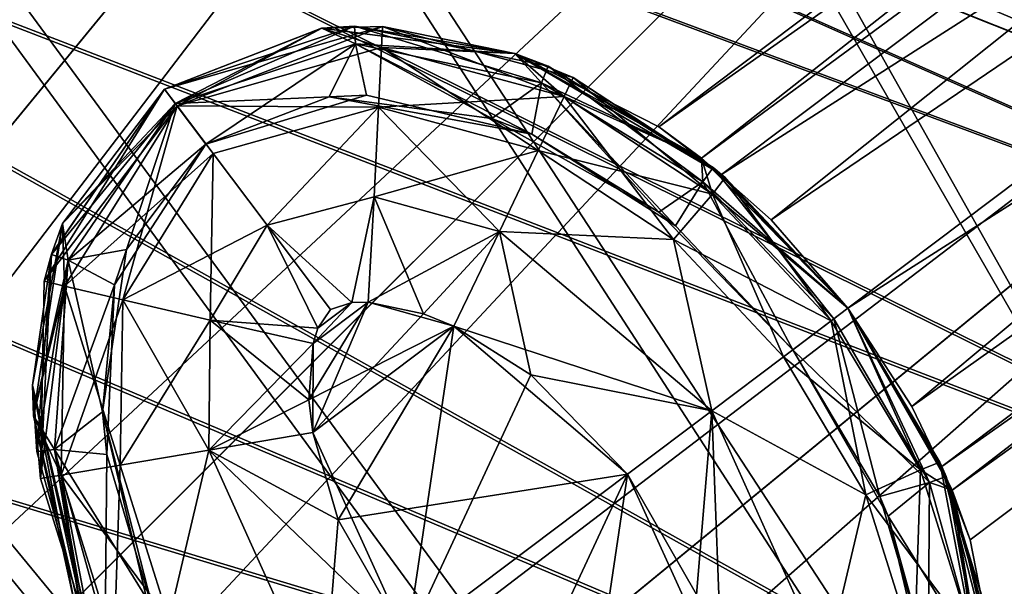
# Model space of a CAD drawing. Header units: metres. Extents: x -904 to 0, y -908 to 0.
# Tile 121 of 160: x -172 to -144, y -170 to -154. Entities that reach past the tile are written whole.
import ezdxf

# ---------------------------------------------------------------- set-up
doc = ezdxf.new("R2010")
doc.units = ezdxf.units.M

msp = doc.modelspace()

# ---------------------------------------------------------------- linework, layer by layer
at = {"layer": 'top0123411'}
for points in [[(-98.515457, -115.3535, 1958.627197), (-153.790512, -157.00679, 1958.627197), (-152.551987, -157.912582, 1963.085205)], [(-153.790512, -157.00679, 1958.627197), (-98.515457, -115.3535, 1958.627197), (-97.193443, -117.107849, 1953.323853)], [(-98.515457, -115.3535, 1358.627197), (-153.790512, -157.00679, 1358.627197), (-152.551987, -157.912582, 1363.085205)], [(-153.790512, -157.00679, 1358.627197), (-98.515457, -115.3535, 1358.627197), (-97.193443, -117.107849, 1353.323853)], [(-97.193443, -117.107849, 1963.930542), (-98.515457, -115.3535, 1958.627197), (-152.551987, -157.912582, 1963.085205)], [(-97.193443, -117.107849, 1363.930542), (-98.515457, -115.3535, 1358.627197), (-152.551987, -157.912582, 1363.085205)], [(-151.971924, -158.385361, 1953.325195), (-153.790512, -157.00679, 1958.627197), (-97.193443, -117.107849, 1953.323853)], [(-151.971924, -158.385361, 1353.325195), (-153.790512, -157.00679, 1358.627197), (-97.193443, -117.107849, 1353.323853)], [(-97.193443, -117.107849, 1963.930542), (-152.551987, -157.912582, 1963.085205), (-150.538818, -159.70166, 1965.316895)], [(-97.193443, -117.107849, 1363.930542), (-152.551987, -157.912582, 1363.085205), (-150.538818, -159.70166, 1365.316895)], [(-151.971924, -158.385361, 1953.325195), (-97.193443, -117.107849, 1953.323853), (-94.001808, -121.343231, 1951.127197)], [(-151.971924, -158.385361, 1353.325195), (-97.193443, -117.107849, 1353.323853), (-94.001808, -121.343231, 1351.127197)], [(-94.001808, -121.343231, 1966.127197), (-97.193443, -117.107849, 1963.930542), (-150.538818, -159.70166, 1965.316895)], [(-94.001808, -121.343231, 1366.127197), (-97.193443, -117.107849, 1363.930542), (-150.538818, -159.70166, 1365.316895)], [(-148.308762, -162.267014, 1951.127197), (-151.971924, -158.385361, 1953.325195), (-94.001808, -121.343231, 1951.127197)], [(-148.308762, -162.267014, 1351.127197), (-151.971924, -158.385361, 1353.325195), (-94.001808, -121.343231, 1351.127197)], [(-94.001808, -121.343231, 1966.127197), (-150.538818, -159.70166, 1965.316895), (-148.308762, -162.266998, 1966.127197)], [(-94.001808, -121.343231, 1366.127197), (-150.538818, -159.70166, 1365.316895), (-148.308762, -162.266998, 1366.127197)], [(-146.457458, -165.117783, 1965.316895), (-94.001808, -121.343231, 1966.127197), (-148.308762, -162.266998, 1966.127197)], [(-148.308762, -162.267014, 1951.127197), (-94.001808, -121.343231, 1951.127197), (-90.810173, -125.578621, 1953.323853)], [(-146.457458, -165.117783, 1365.316895), (-94.001808, -121.343231, 1366.127197), (-148.308762, -162.266998, 1366.127197)], [(-148.308762, -162.267014, 1351.127197), (-94.001808, -121.343231, 1351.127197), (-90.810173, -125.578621, 1353.323853)], [(-90.810173, -125.578621, 1963.930542), (-94.001808, -121.343231, 1966.127197), (-146.457458, -165.117783, 1965.316895)], [(-90.810173, -125.578621, 1363.930542), (-94.001808, -121.343231, 1366.127197), (-146.457458, -165.117783, 1365.316895)], [(-145.587128, -166.858154, 1953.325195), (-148.308762, -162.267014, 1951.127197), (-90.810173, -125.578621, 1953.323853)], [(-145.587128, -166.858154, 1353.325195), (-148.308762, -162.267014, 1351.127197), (-90.810173, -125.578621, 1353.323853)], [(-145.292526, -167.546097, 1963.085205), (-90.810173, -125.578621, 1963.930542), (-146.457458, -165.117783, 1965.316895)], [(-145.292526, -167.546097, 1363.085205), (-90.810173, -125.578621, 1363.930542), (-146.457458, -165.117783, 1365.316895)], [(-145.587128, -166.858154, 1953.325195), (-90.810173, -125.578621, 1953.323853), (-89.488159, -127.33297, 1958.627197)], [(-145.587128, -166.858154, 1353.325195), (-90.810173, -125.578621, 1353.323853), (-89.488159, -127.33297, 1358.627197)], [(-89.488159, -127.33297, 1958.627197), (-90.810173, -125.578621, 1963.930542), (-145.292526, -167.546097, 1963.085205)], [(-89.488159, -127.33297, 1358.627197), (-90.810173, -125.578621, 1363.930542), (-145.292526, -167.546097, 1363.085205)], [(-144.763199, -168.986267, 1958.627197), (-145.587128, -166.858154, 1953.325195), (-89.488159, -127.33297, 1958.627197)], [(-144.763199, -168.986267, 1358.627197), (-145.587128, -166.858154, 1353.325195), (-89.488159, -127.33297, 1358.627197)], [(-144.763199, -168.986267, 1958.627197), (-89.488159, -127.33297, 1958.627197), (-145.292526, -167.546097, 1963.085205)], [(-144.763199, -168.986267, 1358.627197), (-89.488159, -127.33297, 1358.627197), (-145.292526, -167.546097, 1363.085205)], [(-167.812302, -156.324783, 1933.798706), (-168.123291, -155.912109, 1936.627197), (-162.613464, -154.08519, 1936.627197)], [(-162.613464, -154.08519, 1936.627197), (-168.123291, -155.912109, 1936.627197), (-163.565613, -154.147369, 1958.627197)], [(-167.758484, -156.39621, 1333.57251), (-168.123291, -155.912109, 1336.627197), (-161.804535, -154.096741, 1336.627197)], [(-161.804535, -154.096741, 1336.627197), (-168.123291, -155.912109, 1336.627197), (-163.565613, -154.147369, 1358.627197)], [(-162.613464, -154.08519, 1936.627197), (-162.585739, -154.601288, 1933.798706), (-167.812302, -156.324783, 1933.798706)], [(-161.804535, -154.096741, 1336.627197), (-161.832489, -154.702103, 1333.572754), (-167.758484, -156.39621, 1333.57251)], [(-157.966568, -154.875244, 1958.627197), (-162.613464, -154.08519, 1936.627197), (-163.565613, -154.147369, 1958.627197)], [(-157.966568, -154.875244, 1358.627197), (-161.804535, -154.096741, 1336.627197), (-163.565613, -154.147369, 1358.627197)], [(-157.000412, -155.248947, 1936.627197), (-157.195541, -155.727341, 1933.798706), (-162.613464, -154.08519, 1936.627197)], [(-157.195541, -155.727341, 1933.798706), (-162.585739, -154.601288, 1933.798706), (-162.613464, -154.08519, 1936.627197)], [(-157.000412, -155.248947, 1936.627197), (-162.613464, -154.08519, 1936.627197), (-157.966568, -154.875244, 1958.627197)], [(-156.536407, -156.122467, 1333.572754), (-161.832489, -154.702103, 1333.572754), (-161.804535, -154.096741, 1336.627197)], [(-156.277069, -155.574905, 1336.627197), (-156.536407, -156.122467, 1333.572754), (-161.804535, -154.096741, 1336.627197)], [(-156.277069, -155.574905, 1336.627197), (-161.804535, -154.096741, 1336.627197), (-157.966568, -154.875244, 1358.627197)], [(-163.565613, -154.147369, 1958.627197), (-168.123291, -155.912109, 1958.627197), (-163.56546, -154.147263, 1980.627197)], [(-168.123291, -155.912109, 1958.627197), (-168.123291, -155.912109, 1980.627197), (-163.56546, -154.147263, 1980.627197)], [(-163.565613, -154.147369, 1358.627197), (-168.123291, -155.912109, 1358.627197), (-163.56546, -154.147263, 1380.627197)], [(-168.123291, -155.912109, 1358.627197), (-168.123291, -155.912109, 1380.627197), (-163.56546, -154.147263, 1380.627197)], [(-163.56546, -154.147263, 1980.627197), (-168.123291, -155.912109, 1980.627197), (-167.758484, -156.39621, 1983.681885)], [(-163.56546, -154.147263, 1380.627197), (-168.123291, -155.912109, 1380.627197), (-167.812302, -156.324783, 1383.455688)], [(-163.565613, -154.147369, 1958.627197), (-168.123291, -155.912109, 1936.627197), (-168.123291, -155.912109, 1958.627197)], [(-163.565613, -154.147369, 1358.627197), (-168.123291, -155.912109, 1336.627197), (-168.123291, -155.912109, 1358.627197)], [(-162.585739, -154.601288, 1383.455811), (-163.56546, -154.147263, 1380.627197), (-167.812302, -156.324783, 1383.455688)], [(-161.832489, -154.702103, 1983.681763), (-163.56546, -154.147263, 1980.627197), (-167.758484, -156.39621, 1983.681885)], [(-163.565613, -154.147369, 1958.627197), (-163.56546, -154.147263, 1980.627197), (-157.967087, -154.875076, 1980.627197)], [(-163.565613, -154.147369, 1358.627197), (-163.56546, -154.147263, 1380.627197), (-157.967087, -154.875076, 1380.627197)], [(-157.966568, -154.875244, 1958.627197), (-163.565613, -154.147369, 1958.627197), (-157.967087, -154.875076, 1980.627197)], [(-157.966568, -154.875244, 1358.627197), (-163.565613, -154.147369, 1358.627197), (-157.967087, -154.875076, 1380.627197)], [(-157.967087, -154.875076, 1980.627197), (-163.56546, -154.147263, 1980.627197), (-161.832489, -154.702103, 1983.681763)], [(-157.967087, -154.875076, 1380.627197), (-163.56546, -154.147263, 1380.627197), (-162.585739, -154.601288, 1383.455811)], [(-162.585739, -154.601288, 1933.798706), (-166.919647, -157.509369, 1931.335693), (-167.812302, -156.324783, 1933.798706)], [(-162.585739, -154.601288, 1383.455811), (-167.812302, -156.324783, 1383.455688), (-163.34523, -156.135101, 1385.918701)], [(-162.585739, -154.601288, 1933.798706), (-162.266418, -156.083252, 1931.335693), (-166.919647, -157.509369, 1931.335693)], [(-158.630539, -156.761826, 1385.918701), (-162.585739, -154.601288, 1383.455811), (-163.34523, -156.135101, 1385.918701)], [(-157.195541, -155.727341, 1933.798706), (-157.476624, -157.222992, 1931.335693), (-162.585739, -154.601288, 1933.798706)], [(-157.476624, -157.222992, 1931.335693), (-162.266418, -156.083252, 1931.335693), (-162.585739, -154.601288, 1933.798706)], [(-157.195541, -155.727341, 1383.455688), (-162.585739, -154.601288, 1383.455811), (-158.630539, -156.761826, 1385.918701)], [(-157.195541, -155.727341, 1383.455688), (-157.967087, -154.875076, 1380.627197), (-162.585739, -154.601288, 1383.455811)], [(-161.832489, -154.702103, 1333.572754), (-161.917969, -156.437225, 1330.970337), (-167.758484, -156.39621, 1333.57251)], [(-161.832489, -154.702103, 1983.681763), (-167.758484, -156.39621, 1983.681885), (-161.917969, -156.437225, 1986.284058)], [(-157.285995, -157.689575, 1330.970337), (-161.917969, -156.437225, 1330.970337), (-161.832489, -154.702103, 1333.572754)], [(-156.536407, -156.122467, 1983.681641), (-161.832489, -154.702103, 1983.681763), (-161.917969, -156.437225, 1986.284058)], [(-156.536407, -156.122467, 1333.572754), (-157.285995, -157.689575, 1330.970337), (-161.832489, -154.702103, 1333.572754)], [(-156.536407, -156.122467, 1983.681641), (-157.967087, -154.875076, 1980.627197), (-161.832489, -154.702103, 1983.681763)], [(-152.551987, -157.912582, 1963.085205), (-157.967087, -154.875076, 1980.627197), (-152.552429, -157.912216, 1980.627197)], [(-157.966568, -154.875244, 1958.627197), (-157.967087, -154.875076, 1980.627197), (-152.551987, -157.912582, 1963.085205)], [(-152.551987, -157.912582, 1363.085205), (-157.967087, -154.875076, 1380.627197), (-152.552429, -157.912216, 1380.627197)], [(-157.966568, -154.875244, 1358.627197), (-157.967087, -154.875076, 1380.627197), (-152.551987, -157.912582, 1363.085205)], [(-152.552429, -157.912216, 1980.627197), (-157.967087, -154.875076, 1980.627197), (-156.536407, -156.122467, 1983.681641)], [(-152.552429, -157.912216, 1380.627197), (-157.967087, -154.875076, 1380.627197), (-157.195541, -155.727341, 1383.455688)], [(-153.790512, -157.00679, 1958.627197), (-157.966568, -154.875244, 1958.627197), (-152.551987, -157.912582, 1963.085205)], [(-153.790512, -157.00679, 1358.627197), (-157.966568, -154.875244, 1358.627197), (-152.551987, -157.912582, 1363.085205)], [(-151.971924, -158.385361, 1953.325195), (-157.000412, -155.248947, 1936.627197), (-157.966568, -154.875244, 1958.627197)], [(-157.966568, -154.875244, 1958.627197), (-153.790512, -157.00679, 1958.627197), (-151.971924, -158.385361, 1953.325195)], [(-151.971924, -158.385361, 1353.325195), (-156.277069, -155.574905, 1336.627197), (-157.966568, -154.875244, 1358.627197)], [(-157.966568, -154.875244, 1358.627197), (-153.790512, -157.00679, 1358.627197), (-151.971924, -158.385361, 1353.325195)], [(-152.517166, -158.603577, 1933.798706), (-157.195541, -155.727341, 1933.798706), (-157.000412, -155.248947, 1936.627197)], [(-152.21843, -158.180481, 1936.627197), (-152.517166, -158.603577, 1933.798706), (-157.000412, -155.248947, 1936.627197)], [(-152.21843, -158.180481, 1936.627197), (-157.000412, -155.248947, 1936.627197), (-151.971924, -158.385361, 1953.325195)], [(-153.789536, -159.483643, 1385.918701), (-157.195541, -155.727341, 1383.455688), (-158.630539, -156.761826, 1385.918701)], [(-153.306458, -159.876129, 1931.335693), (-157.476624, -157.222992, 1931.335693), (-157.195541, -155.727341, 1933.798706)], [(-152.517166, -158.603577, 1933.798706), (-153.306458, -159.876129, 1931.335693), (-157.195541, -155.727341, 1933.798706)], [(-152.517166, -158.603577, 1383.455811), (-157.195541, -155.727341, 1383.455688), (-153.789536, -159.483643, 1385.918701)], [(-152.517166, -158.603577, 1383.455811), (-152.552429, -157.912216, 1380.627197), (-157.195541, -155.727341, 1383.455688)], [(-152.237259, -158.955276, 1333.572754), (-156.536407, -156.122467, 1333.572754), (-156.277069, -155.574905, 1336.627197)], [(-151.866409, -158.474884, 1336.627197), (-152.237259, -158.955276, 1333.572754), (-156.277069, -155.574905, 1336.627197)], [(-151.866409, -158.474884, 1336.627197), (-156.277069, -155.574905, 1336.627197), (-151.971924, -158.385361, 1353.325195)], [(-171.60994, -161.485733, 1336.627197), (-168.123291, -155.912109, 1336.627197), (-167.758484, -156.39621, 1333.57251)], [(-171.3965, -160.699722, 1358.627197), (-168.123291, -155.912109, 1358.627197), (-171.60994, -161.485733, 1336.627197)], [(-168.123291, -155.912109, 1358.627197), (-168.123291, -155.912109, 1336.627197), (-171.60994, -161.485733, 1336.627197)], [(-171.398087, -160.704956, 1936.627197), (-168.123291, -155.912109, 1936.627197), (-167.812302, -156.324783, 1933.798706)], [(-171.3965, -160.699722, 1958.627197), (-168.123291, -155.912109, 1958.627197), (-171.398087, -160.704956, 1936.627197)], [(-168.123291, -155.912109, 1958.627197), (-168.123291, -155.912109, 1936.627197), (-171.398087, -160.704956, 1936.627197)], [(-171.076004, -159.806946, 1980.627197), (-168.123291, -155.912109, 1980.627197), (-171.3965, -160.699722, 1958.627197)], [(-168.123291, -155.912109, 1980.627197), (-168.123291, -155.912109, 1958.627197), (-171.3965, -160.699722, 1958.627197)], [(-171.076004, -159.806946, 1380.627197), (-168.123291, -155.912109, 1380.627197), (-171.3965, -160.699722, 1358.627197)], [(-168.123291, -155.912109, 1380.627197), (-168.123291, -155.912109, 1358.627197), (-171.3965, -160.699722, 1358.627197)], [(-168.123291, -155.912109, 1980.627197), (-171.076004, -159.806946, 1980.627197), (-167.758484, -156.39621, 1983.681885)], [(-168.123291, -155.912109, 1380.627197), (-171.076004, -159.806946, 1380.627197), (-167.812302, -156.324783, 1383.455688)], [(-166.919647, -157.509369, 1931.335693), (-162.266418, -156.083252, 1931.335693), (-163.34523, -156.135101, 1385.918701)], [(-163.34523, -156.135101, 1385.918701), (-162.266418, -156.083252, 1931.335693), (-157.476624, -157.222992, 1931.335693)], [(-171.020309, -161.625717, 1333.572754), (-171.60994, -161.485733, 1336.627197), (-167.758484, -156.39621, 1333.57251)], [(-170.909622, -160.873871, 1933.798706), (-171.398087, -160.704956, 1936.627197), (-167.812302, -156.324783, 1933.798706)], [(-171.076004, -159.806946, 1380.627197), (-170.909622, -160.873871, 1383.455811), (-167.812302, -156.324783, 1383.455688)], [(-171.076004, -159.806946, 1980.627197), (-171.020309, -161.625717, 1983.681763), (-167.758484, -156.39621, 1983.681885)], [(-167.758484, -156.39621, 1333.57251), (-166.713135, -157.783417, 1330.970337), (-171.020309, -161.625717, 1333.572754)], [(-167.758484, -156.39621, 1983.681885), (-171.020309, -161.625717, 1983.681763), (-169.328842, -162.02179, 1986.284058)], [(-167.812302, -156.324783, 1933.798706), (-166.919647, -157.509369, 1931.335693), (-170.909622, -160.873871, 1933.798706)], [(-170.909622, -160.873871, 1383.455811), (-169.225891, -160.566605, 1385.918701), (-167.812302, -156.324783, 1383.455688)], [(-169.328842, -162.02179, 1986.284058), (-166.713135, -157.783417, 1986.284058), (-167.758484, -156.39621, 1983.681885)], [(-169.225891, -160.566605, 1385.918701), (-166.919647, -157.509369, 1385.918701), (-167.812302, -156.324783, 1383.455688)], [(-163.34523, -156.135101, 1385.918701), (-167.812302, -156.324783, 1383.455688), (-166.919647, -157.509369, 1385.918701)], [(-167.758484, -156.39621, 1333.57251), (-161.917969, -156.437225, 1330.970337), (-166.713135, -157.783417, 1330.970337)], [(-167.758484, -156.39621, 1983.681885), (-166.713135, -157.783417, 1986.284058), (-161.917969, -156.437225, 1986.284058)], [(-166.919647, -157.509369, 1385.918701), (-166.919647, -157.509369, 1931.335693), (-163.34523, -156.135101, 1385.918701)], [(-157.476624, -157.222992, 1931.335693), (-158.630539, -156.761826, 1385.918701), (-163.34523, -156.135101, 1385.918701)], [(-161.917969, -156.437225, 1986.284058), (-157.285995, -157.689575, 1986.284058), (-156.536407, -156.122467, 1983.681641)], [(-153.366974, -160.274811, 1330.970337), (-157.285995, -157.689575, 1330.970337), (-156.536407, -156.122467, 1333.572754)], [(-157.285995, -157.689575, 1986.284058), (-152.237259, -158.955276, 1983.681641), (-156.536407, -156.122467, 1983.681641)], [(-152.237259, -158.955276, 1333.572754), (-153.366974, -160.274811, 1330.970337), (-156.536407, -156.122467, 1333.572754)], [(-152.237259, -158.955276, 1983.681641), (-152.552429, -157.912216, 1980.627197), (-156.536407, -156.122467, 1983.681641)], [(-161.917969, -156.437225, 1330.970337), (-165.14711, -159.861572, 1329.233398), (-166.713135, -157.783417, 1330.970337)], [(-161.917969, -156.437225, 1986.284058), (-166.713135, -157.783417, 1986.284058), (-165.14711, -159.861572, 1988.020996)], [(-165.14711, -159.861572, 1329.233398), (-161.917969, -156.437225, 1330.970337), (-162.046066, -159.036667, 1329.233276)], [(-165.14711, -159.861572, 1988.020996), (-162.046066, -159.036667, 1988.021118), (-161.917969, -156.437225, 1986.284058)], [(-161.917969, -156.437225, 1330.970337), (-158.408997, -160.037308, 1329.233276), (-162.046066, -159.036667, 1329.233276)], [(-162.046066, -159.036667, 1988.021118), (-157.285995, -157.689575, 1986.284058), (-161.917969, -156.437225, 1986.284058)], [(-157.285995, -157.689575, 1330.970337), (-158.408997, -160.037308, 1329.233276), (-161.917969, -156.437225, 1330.970337)], [(-153.789536, -159.483643, 1385.918701), (-158.630539, -156.761826, 1385.918701), (-157.476624, -157.222992, 1931.335693)], [(-153.306458, -159.876129, 1931.335693), (-153.789536, -159.483643, 1385.918701), (-157.476624, -157.222992, 1931.335693)], [(-166.919647, -157.509369, 1931.335693), (-169.573074, -161.589294, 1931.335693), (-170.909622, -160.873871, 1933.798706)], [(-169.573074, -161.589294, 1931.335693), (-166.919647, -157.509369, 1931.335693), (-169.225891, -160.566605, 1385.918701)], [(-169.225891, -160.566605, 1385.918701), (-166.919647, -157.509369, 1931.335693), (-166.919647, -157.509369, 1385.918701)], [(-166.713135, -157.783417, 1330.970337), (-169.328842, -162.02179, 1330.970337), (-171.020309, -161.625717, 1333.572754)], [(-166.713135, -157.783417, 1330.970337), (-165.14711, -159.861572, 1329.233398), (-169.328842, -162.02179, 1330.970337)], [(-166.794785, -162.615128, 1988.021118), (-166.713135, -157.783417, 1986.284058), (-169.328842, -162.02179, 1986.284058)], [(-165.14711, -159.861572, 1988.020996), (-166.713135, -157.783417, 1986.284058), (-166.794785, -162.615128, 1988.021118)], [(-162.046066, -159.036667, 1988.021118), (-158.408997, -160.037308, 1988.021118), (-157.285995, -157.689575, 1986.284058)], [(-157.285995, -157.689575, 1330.970337), (-153.366974, -160.274811, 1330.970337), (-158.408997, -160.037308, 1329.233276)], [(-158.408997, -160.037308, 1988.021118), (-153.366974, -160.274811, 1986.284058), (-157.285995, -157.689575, 1986.284058)], [(-157.285995, -157.689575, 1986.284058), (-153.366974, -160.274811, 1986.284058), (-152.237259, -158.955276, 1983.681641)], [(-150.538818, -159.70166, 1965.316895), (-152.552429, -157.912216, 1980.627197), (-148.308762, -162.266998, 1966.127197)], [(-152.552429, -157.912216, 1980.627197), (-148.308762, -162.266998, 1980.627197), (-148.308762, -162.266998, 1966.127197)], [(-150.538818, -159.70166, 1965.316895), (-152.551987, -157.912582, 1963.085205), (-152.552429, -157.912216, 1980.627197)], [(-150.538818, -159.70166, 1365.316895), (-152.552429, -157.912216, 1380.627197), (-148.308762, -162.266998, 1366.127197)], [(-152.552429, -157.912216, 1380.627197), (-148.308762, -162.266998, 1380.627197), (-148.308762, -162.266998, 1366.127197)], [(-150.538818, -159.70166, 1365.316895), (-152.551987, -157.912582, 1363.085205), (-152.552429, -157.912216, 1380.627197)], [(-152.237259, -158.955276, 1983.681641), (-148.308762, -162.266998, 1980.627197), (-152.552429, -157.912216, 1980.627197)], [(-148.308762, -162.266998, 1380.627197), (-152.552429, -157.912216, 1380.627197), (-152.517166, -158.603577, 1383.455811)], [(-148.721786, -162.577499, 1933.798706), (-152.517166, -158.603577, 1933.798706), (-152.21843, -158.180481, 1936.627197)], [(-148.309113, -162.266541, 1936.627197), (-148.721786, -162.577499, 1933.798706), (-152.21843, -158.180481, 1936.627197)], [(-148.308762, -162.267014, 1951.127197), (-148.309113, -162.266541, 1936.627197), (-152.21843, -158.180481, 1936.627197)], [(-148.308762, -162.267014, 1951.127197), (-152.21843, -158.180481, 1936.627197), (-151.971924, -158.385361, 1953.325195)], [(-148.308762, -162.267014, 1351.127197), (-151.866409, -158.474884, 1336.627197), (-151.971924, -158.385361, 1353.325195)], [(-149.906448, -163.470001, 1385.918701), (-152.517166, -158.603577, 1383.455811), (-153.789536, -159.483643, 1385.918701)], [(-149.906357, -163.470123, 1931.335693), (-153.306458, -159.876129, 1931.335693), (-152.517166, -158.603577, 1933.798706)], [(-148.721786, -162.577499, 1933.798706), (-149.906357, -163.470123, 1931.335693), (-152.517166, -158.603577, 1933.798706)], [(-148.721786, -162.577499, 1383.455688), (-152.517166, -158.603577, 1383.455811), (-149.906448, -163.470001, 1385.918701)], [(-148.721786, -162.577499, 1383.455688), (-148.308762, -162.266998, 1380.627197), (-152.517166, -158.603577, 1383.455811)], [(-148.792786, -162.631744, 1333.572754), (-152.237259, -158.955276, 1333.572754), (-151.866409, -158.474884, 1336.627197)], [(-148.308762, -162.266998, 1336.627197), (-148.792786, -162.631744, 1333.572754), (-151.866409, -158.474884, 1336.627197)], [(-148.308762, -162.267014, 1351.127197), (-148.308762, -162.266998, 1336.627197), (-151.866409, -158.474884, 1336.627197)], [(-150.180069, -163.677155, 1330.970337), (-153.366974, -160.274811, 1330.970337), (-152.237259, -158.955276, 1333.572754)], [(-153.366974, -160.274811, 1986.284058), (-148.792786, -162.631744, 1983.681641), (-152.237259, -158.955276, 1983.681641)], [(-148.792786, -162.631744, 1333.572754), (-150.180069, -163.677155, 1330.970337), (-152.237259, -158.955276, 1333.572754)], [(-148.792786, -162.631744, 1983.681641), (-148.308762, -162.266998, 1980.627197), (-152.237259, -158.955276, 1983.681641)], [(-165.14711, -159.861572, 1329.233398), (-162.046066, -159.036667, 1329.233276), (-162.687958, -162.099014, 1328.627197)], [(-162.687958, -162.099014, 1988.627197), (-162.046066, -159.036667, 1988.021118), (-165.14711, -159.861572, 1988.020996)], [(-162.046066, -159.036667, 1329.233276), (-162.215271, -162.086288, 1328.627197), (-162.687958, -162.099014, 1328.627197)], [(-162.687958, -162.099014, 1988.627197), (-162.215271, -162.086288, 1988.627197), (-162.046066, -159.036667, 1988.021118)], [(-160.612427, -162.425095, 1328.627197), (-162.215271, -162.086288, 1328.627197), (-162.046066, -159.036667, 1329.233276)], [(-162.215271, -162.086288, 1988.627197), (-158.408997, -160.037308, 1988.021118), (-162.046066, -159.036667, 1988.021118)], [(-158.408997, -160.037308, 1329.233276), (-160.612427, -162.425095, 1328.627197), (-162.046066, -159.036667, 1329.233276)], [(-149.906448, -163.470001, 1385.918701), (-153.789536, -159.483643, 1385.918701), (-149.906357, -163.470123, 1931.335693)], [(-153.789536, -159.483643, 1385.918701), (-153.306458, -159.876129, 1931.335693), (-149.906357, -163.470123, 1931.335693)], [(-171.919449, -165.389084, 1980.627197), (-171.076004, -159.806946, 1980.627197), (-171.945465, -164.501007, 1958.627197)], [(-171.076004, -159.806946, 1980.627197), (-171.3965, -160.699722, 1958.627197), (-171.945465, -164.501007, 1958.627197)], [(-171.919449, -165.389084, 1380.627197), (-171.076004, -159.806946, 1380.627197), (-171.945465, -164.501007, 1358.627197)], [(-171.076004, -159.806946, 1380.627197), (-171.3965, -160.699722, 1358.627197), (-171.945465, -164.501007, 1358.627197)], [(-171.076004, -159.806946, 1980.627197), (-171.919449, -165.389084, 1980.627197), (-171.020309, -161.625717, 1983.681763)], [(-171.076004, -159.806946, 1380.627197), (-171.919449, -165.389084, 1380.627197), (-170.909622, -160.873871, 1383.455811)], [(-165.14711, -159.861572, 1329.233398), (-166.794785, -162.615128, 1329.233276), (-169.328842, -162.02179, 1330.970337)], [(-163.674149, -162.842163, 1328.627197), (-166.794785, -162.615128, 1329.233276), (-165.14711, -159.861572, 1329.233398)], [(-166.794785, -162.615128, 1988.021118), (-163.674149, -162.842163, 1988.627197), (-165.14711, -159.861572, 1988.020996)], [(-163.308716, -162.301163, 1328.627197), (-165.14711, -159.861572, 1329.233398), (-162.687958, -162.099014, 1328.627197)], [(-163.308716, -162.301163, 1328.627197), (-163.674149, -162.842163, 1328.627197), (-165.14711, -159.861572, 1329.233398)], [(-163.308716, -162.301163, 1988.627197), (-162.687958, -162.099014, 1988.627197), (-165.14711, -159.861572, 1988.020996)], [(-163.674149, -162.842163, 1988.627197), (-163.308716, -162.301163, 1988.627197), (-165.14711, -159.861572, 1988.020996)], [(-162.215271, -162.086288, 1988.627197), (-159.734055, -162.789459, 1988.627197), (-158.408997, -160.037308, 1988.021118)], [(-158.408997, -160.037308, 1329.233276), (-159.734055, -162.789459, 1328.627197), (-160.612427, -162.425095, 1328.627197)], [(-157.501343, -164.197815, 1328.627197), (-159.734055, -162.789459, 1328.627197), (-158.408997, -160.037308, 1329.233276)], [(-159.734055, -162.789459, 1988.627197), (-152.258423, -165.243317, 1988.021118), (-158.408997, -160.037308, 1988.021118)], [(-152.258423, -165.243317, 1329.233276), (-157.501343, -164.197815, 1328.627197), (-158.408997, -160.037308, 1329.233276)], [(-153.366974, -160.274811, 1330.970337), (-152.258423, -165.243317, 1329.233276), (-158.408997, -160.037308, 1329.233276)], [(-158.408997, -160.037308, 1988.021118), (-152.258423, -165.243317, 1988.021118), (-153.366974, -160.274811, 1986.284058)], [(-152.258423, -165.243317, 1329.233276), (-153.366974, -160.274811, 1330.970337), (-150.180069, -163.677155, 1330.970337)], [(-152.258423, -165.243317, 1988.021118), (-150.180069, -163.677155, 1986.284058), (-153.366974, -160.274811, 1986.284058)], [(-150.180069, -163.677155, 1986.284058), (-148.792786, -162.631744, 1983.681641), (-153.366974, -160.274811, 1986.284058)], [(-169.922913, -165.271317, 1385.918701), (-169.225891, -160.566605, 1385.918701), (-170.909622, -160.873871, 1383.455811)], [(-169.922913, -165.271317, 1385.918701), (-169.573074, -161.589294, 1931.335693), (-169.225891, -160.566605, 1385.918701)], [(-171.945465, -164.501007, 1958.627197), (-171.3965, -160.699722, 1958.627197), (-171.826492, -166.421356, 1936.627197)], [(-171.945465, -164.501007, 1358.627197), (-171.3965, -160.699722, 1358.627197), (-171.71254, -167.206512, 1336.627197)], [(-171.919449, -165.389084, 1380.627197), (-171.312866, -166.365646, 1383.455688), (-170.909622, -160.873871, 1383.455811)], [(-171.3965, -160.699722, 1958.627197), (-171.398087, -160.704956, 1936.627197), (-171.826492, -166.421356, 1936.627197)], [(-171.826492, -166.421356, 1936.627197), (-171.398087, -160.704956, 1936.627197), (-170.909622, -160.873871, 1933.798706)], [(-171.312866, -166.365646, 1933.798706), (-171.826492, -166.421356, 1936.627197), (-170.909622, -160.873871, 1933.798706)], [(-171.3965, -160.699722, 1358.627197), (-171.60994, -161.485733, 1336.627197), (-171.71254, -167.206512, 1336.627197)], [(-170.909622, -160.873871, 1933.798706), (-169.573074, -161.589294, 1931.335693), (-171.312866, -166.365646, 1933.798706)], [(-171.312866, -166.365646, 1383.455688), (-169.922913, -165.271317, 1385.918701), (-170.909622, -160.873871, 1383.455811)], [(-171.71254, -167.206512, 1336.627197), (-171.60994, -161.485733, 1336.627197), (-171.020309, -161.625717, 1333.572754)], [(-171.919449, -165.389084, 1980.627197), (-171.1147, -167.108154, 1983.681641), (-171.020309, -161.625717, 1983.681763)], [(-171.1147, -167.108154, 1333.572754), (-171.71254, -167.206512, 1336.627197), (-171.020309, -161.625717, 1333.572754)], [(-169.573074, -161.589294, 1931.335693), (-169.797577, -166.507767, 1931.335693), (-171.312866, -166.365646, 1933.798706)], [(-171.020309, -161.625717, 1333.572754), (-169.328842, -162.02179, 1330.970337), (-171.1147, -167.108154, 1333.572754)], [(-171.020309, -161.625717, 1983.681763), (-171.1147, -167.108154, 1983.681641), (-169.401688, -166.819534, 1986.284058)], [(-171.020309, -161.625717, 1983.681763), (-169.401688, -166.819534, 1986.284058), (-169.328842, -162.02179, 1986.284058)], [(-169.797577, -166.507767, 1931.335693), (-169.573074, -161.589294, 1931.335693), (-169.922913, -165.271317, 1385.918701)], [(-169.328842, -162.02179, 1330.970337), (-169.401688, -166.819534, 1330.970337), (-171.1147, -167.108154, 1333.572754)], [(-169.328842, -162.02179, 1330.970337), (-166.794785, -162.615128, 1329.233276), (-169.401688, -166.819534, 1330.970337)], [(-169.328842, -162.02179, 1986.284058), (-169.401688, -166.819534, 1986.284058), (-166.835373, -166.387131, 1988.021118)], [(-166.835373, -166.387131, 1988.021118), (-166.794785, -162.615128, 1988.021118), (-169.328842, -162.02179, 1986.284058)], [(-159.734055, -162.789459, 1988.627197), (-162.215271, -162.086288, 1988.627197), (-163.932755, -164.92717, 1988.627197)], [(-162.215271, -162.086288, 1988.627197), (-163.81665, -163.293045, 1988.627197), (-163.932755, -164.92717, 1988.627197)], [(-162.215271, -162.086288, 1328.627197), (-160.612427, -162.425095, 1328.627197), (-163.824615, -165.871948, 1328.627197)], [(-163.824615, -165.871948, 1328.627197), (-163.81665, -163.293045, 1328.627197), (-162.215271, -162.086288, 1328.627197)], [(-163.81665, -163.293045, 1328.627197), (-162.687958, -162.099014, 1328.627197), (-162.215271, -162.086288, 1328.627197)], [(-162.215271, -162.086288, 1988.627197), (-162.687958, -162.099014, 1988.627197), (-163.81665, -163.293045, 1988.627197)], [(-163.81665, -163.293045, 1328.627197), (-163.674149, -162.842163, 1328.627197), (-162.687958, -162.099014, 1328.627197)], [(-162.687958, -162.099014, 1988.627197), (-163.674149, -162.842163, 1988.627197), (-163.81665, -163.293045, 1988.627197)], [(-163.674149, -162.842163, 1328.627197), (-163.308716, -162.301163, 1328.627197), (-162.687958, -162.099014, 1328.627197)], [(-162.687958, -162.099014, 1988.627197), (-163.308716, -162.301163, 1988.627197), (-163.674149, -162.842163, 1988.627197)], [(-146.208099, -166.956131, 1333.572754), (-148.792786, -162.631744, 1333.572754), (-148.308762, -162.266998, 1336.627197)], [(-148.308762, -162.266998, 1980.627197), (-148.792786, -162.631744, 1983.681641), (-146.208099, -166.956131, 1983.681641)], [(-145.947662, -167.32103, 1933.798706), (-148.721786, -162.577499, 1933.798706), (-148.309113, -162.266541, 1936.627197)], [(-148.308762, -162.266998, 1380.627197), (-148.721786, -162.577499, 1383.455688), (-145.947662, -167.32103, 1383.455811)], [(-145.458618, -167.150452, 1936.627197), (-145.947662, -167.32103, 1933.798706), (-148.309113, -162.266541, 1936.627197)], [(-145.458618, -167.150452, 1936.627197), (-148.309113, -162.266541, 1936.627197), (-148.308762, -162.267014, 1951.127197)], [(-145.644104, -166.732056, 1336.627197), (-146.208099, -166.956131, 1333.572754), (-148.308762, -162.266998, 1336.627197)], [(-145.292313, -167.546585, 1980.627197), (-146.457458, -165.117783, 1965.316895), (-148.308762, -162.266998, 1966.127197)], [(-148.308762, -162.266998, 1966.127197), (-148.308762, -162.266998, 1980.627197), (-145.292313, -167.546585, 1980.627197)], [(-145.292313, -167.546585, 1380.627197), (-146.457458, -165.117783, 1365.316895), (-148.308762, -162.266998, 1366.127197)], [(-148.308762, -162.266998, 1366.127197), (-148.308762, -162.266998, 1380.627197), (-145.292313, -167.546585, 1380.627197)], [(-145.292313, -167.546585, 1980.627197), (-148.308762, -162.266998, 1980.627197), (-146.208099, -166.956131, 1983.681641)], [(-145.644104, -166.732056, 1336.627197), (-148.308762, -162.266998, 1336.627197), (-148.308762, -162.267014, 1351.127197)], [(-145.292313, -167.546585, 1380.627197), (-148.308762, -162.266998, 1380.627197), (-145.947662, -167.32103, 1383.455811)], [(-145.587128, -166.858154, 1953.325195), (-145.458618, -167.150452, 1936.627197), (-148.308762, -162.267014, 1951.127197)], [(-145.587128, -166.858154, 1353.325195), (-145.644104, -166.732056, 1336.627197), (-148.308762, -162.267014, 1351.127197)], [(-166.794785, -162.615128, 1329.233276), (-166.835373, -166.387131, 1329.233276), (-169.401688, -166.819534, 1330.970337)], [(-163.81665, -163.293045, 1328.627197), (-166.835373, -166.387131, 1329.233276), (-166.794785, -162.615128, 1329.233276)], [(-163.932755, -164.92717, 1988.627197), (-166.794785, -162.615128, 1988.021118), (-166.835373, -166.387131, 1988.021118)], [(-163.674149, -162.842163, 1328.627197), (-163.81665, -163.293045, 1328.627197), (-166.794785, -162.615128, 1329.233276)], [(-163.932755, -164.92717, 1988.627197), (-163.81665, -163.293045, 1988.627197), (-166.794785, -162.615128, 1988.021118)], [(-163.81665, -163.293045, 1988.627197), (-163.674149, -162.842163, 1988.627197), (-166.794785, -162.615128, 1988.021118)], [(-160.612427, -162.425095, 1328.627197), (-159.734055, -162.789459, 1328.627197), (-163.824615, -165.871948, 1328.627197)], [(-147.787903, -167.678391, 1330.970337), (-150.180069, -163.677155, 1330.970337), (-148.792786, -162.631744, 1333.572754)], [(-146.208099, -166.956131, 1983.681641), (-148.792786, -162.631744, 1983.681641), (-150.180069, -163.677155, 1986.284058)], [(-145.947662, -167.32103, 1383.455811), (-148.721786, -162.577499, 1383.455688), (-149.906448, -163.470001, 1385.918701)], [(-147.388489, -167.729126, 1931.335693), (-149.906357, -163.470123, 1931.335693), (-148.721786, -162.577499, 1933.798706)], [(-146.208099, -166.956131, 1333.572754), (-147.787903, -167.678391, 1330.970337), (-148.792786, -162.631744, 1333.572754)], [(-145.947662, -167.32103, 1933.798706), (-147.388489, -167.729126, 1931.335693), (-148.721786, -162.577499, 1933.798706)], [(-159.734055, -162.789459, 1988.627197), (-163.932755, -164.92717, 1988.627197), (-163.824615, -165.871948, 1988.627197)], [(-163.824615, -165.871948, 1328.627197), (-159.734055, -162.789459, 1328.627197), (-161.086868, -171.896133, 1328.627197)], [(-163.086197, -168.406357, 1988.627197), (-159.734055, -162.789459, 1988.627197), (-163.824615, -165.871948, 1988.627197)], [(-154.697815, -167.081573, 1988.627197), (-159.734055, -162.789459, 1988.627197), (-163.086197, -168.406357, 1988.627197)], [(-159.734055, -162.789459, 1328.627197), (-157.501343, -164.197815, 1328.627197), (-161.086868, -171.896133, 1328.627197)], [(-159.734055, -162.789459, 1988.627197), (-154.697815, -167.081573, 1988.627197), (-152.258423, -165.243317, 1988.021118)], [(-163.81665, -163.293045, 1328.627197), (-163.824615, -165.871948, 1328.627197), (-166.835373, -166.387131, 1329.233276)], [(-149.906448, -163.470001, 1385.918701), (-149.906357, -163.470123, 1931.335693), (-147.144592, -168.301041, 1385.918701)], [(-145.947662, -167.32103, 1383.455811), (-149.906448, -163.470001, 1385.918701), (-147.144592, -168.301041, 1385.918701)], [(-149.906357, -163.470123, 1931.335693), (-147.388489, -167.729126, 1931.335693), (-147.144592, -168.301041, 1385.918701)], [(-147.787903, -167.678391, 1330.970337), (-152.258423, -165.243317, 1329.233276), (-150.180069, -163.677155, 1330.970337)], [(-147.787903, -167.678391, 1986.284058), (-150.180069, -163.677155, 1986.284058), (-152.258423, -165.243317, 1988.021118)], [(-146.208099, -166.956131, 1983.681641), (-150.180069, -163.677155, 1986.284058), (-147.787903, -167.678391, 1986.284058)], [(-161.086868, -171.896133, 1328.627197), (-157.501343, -164.197815, 1328.627197), (-154.697815, -167.081573, 1328.627197)], [(-154.697815, -167.081573, 1328.627197), (-157.501343, -164.197815, 1328.627197), (-152.258423, -165.243317, 1329.233276)], [(-171.919449, -165.389084, 1980.627197), (-171.945465, -164.501007, 1958.627197), (-170.733002, -170.815445, 1958.627197)], [(-171.919449, -165.389084, 1380.627197), (-171.945465, -164.501007, 1358.627197), (-170.733002, -170.815445, 1358.627197)], [(-170.733002, -170.815445, 1958.627197), (-171.945465, -164.501007, 1958.627197), (-170.326553, -171.826111, 1936.627197)], [(-171.945465, -164.501007, 1958.627197), (-171.826492, -166.421356, 1936.627197), (-170.326553, -171.826111, 1936.627197)], [(-170.733002, -170.815445, 1358.627197), (-171.945465, -164.501007, 1358.627197), (-170.140579, -172.245636, 1336.627197)], [(-171.945465, -164.501007, 1358.627197), (-171.71254, -167.206512, 1336.627197), (-170.140579, -172.245636, 1336.627197)], [(-163.824615, -165.871948, 1988.627197), (-163.932755, -164.92717, 1988.627197), (-166.835373, -166.387131, 1988.021118)], [(-151.960068, -173.105743, 1328.627197), (-154.697815, -167.081573, 1328.627197), (-152.258423, -165.243317, 1329.233276)], [(-154.697815, -167.081573, 1988.627197), (-152.698486, -170.571335, 1988.627197), (-152.258423, -165.243317, 1988.021118)], [(-152.258423, -165.243317, 1988.021118), (-152.698486, -170.571335, 1988.627197), (-148.94931, -172.590576, 1988.021118)], [(-148.94931, -172.590576, 1329.233276), (-152.258423, -165.243317, 1329.233276), (-147.787903, -167.678391, 1330.970337)], [(-151.960068, -173.105743, 1328.627197), (-152.258423, -165.243317, 1329.233276), (-148.94931, -172.590576, 1329.233276)], [(-148.94931, -172.590576, 1988.021118), (-147.787903, -167.678391, 1986.284058), (-152.258423, -165.243317, 1988.021118)], [(-145.292526, -167.546097, 1963.085205), (-146.457458, -165.117783, 1965.316895), (-145.292313, -167.546585, 1980.627197)], [(-145.292526, -167.546097, 1363.085205), (-146.457458, -165.117783, 1365.316895), (-145.292313, -167.546585, 1380.627197)], [(-170.492355, -171.431107, 1980.627197), (-171.919449, -165.389084, 1980.627197), (-170.733002, -170.815445, 1958.627197)], [(-170.492355, -171.431107, 1380.627197), (-171.919449, -165.389084, 1380.627197), (-170.733002, -170.815445, 1358.627197)], [(-171.919449, -165.389084, 1980.627197), (-170.492355, -171.431107, 1980.627197), (-171.1147, -167.108154, 1983.681641)], [(-171.919449, -165.389084, 1380.627197), (-170.492355, -171.431107, 1380.627197), (-171.312866, -166.365646, 1383.455688)], [(-168.640778, -170.675064, 1385.918701), (-169.922913, -165.271317, 1385.918701), (-171.312866, -166.365646, 1383.455688)], [(-168.396561, -171.247604, 1931.335693), (-169.922913, -165.271317, 1385.918701), (-168.640778, -170.675064, 1385.918701)], [(-168.396561, -171.247604, 1931.335693), (-169.797577, -166.507767, 1931.335693), (-169.922913, -165.271317, 1385.918701)], [(-163.824615, -165.871948, 1328.627197), (-161.086868, -171.896133, 1328.627197), (-166.835373, -166.387131, 1329.233276)], [(-166.835373, -166.387131, 1988.021118), (-163.086197, -168.406357, 1988.627197), (-163.824615, -165.871948, 1988.627197)], [(-170.326553, -171.826111, 1936.627197), (-171.826492, -166.421356, 1936.627197), (-171.312866, -166.365646, 1933.798706)], [(-169.837509, -171.655563, 1933.798706), (-170.326553, -171.826111, 1936.627197), (-171.312866, -166.365646, 1933.798706)], [(-171.312866, -166.365646, 1933.798706), (-169.797577, -166.507767, 1931.335693), (-169.837509, -171.655563, 1933.798706)], [(-169.837509, -171.655563, 1383.455811), (-168.640778, -170.675064, 1385.918701), (-171.312866, -166.365646, 1383.455688)], [(-170.492355, -171.431107, 1380.627197), (-169.837509, -171.655563, 1383.455811), (-171.312866, -166.365646, 1383.455688)], [(-169.401688, -166.819534, 1330.970337), (-166.835373, -166.387131, 1329.233276), (-167.99678, -171.299301, 1330.970337)], [(-169.401688, -166.819534, 1986.284058), (-167.99678, -171.299301, 1986.284058), (-166.835373, -166.387131, 1988.021118)], [(-166.835373, -166.387131, 1329.233276), (-163.52626, -173.734375, 1329.233276), (-167.99678, -171.299301, 1330.970337)], [(-167.99678, -171.299301, 1986.284058), (-163.52626, -173.734375, 1988.021118), (-166.835373, -166.387131, 1988.021118)], [(-166.835373, -166.387131, 1329.233276), (-161.086868, -171.896133, 1328.627197), (-163.52626, -173.734375, 1329.233276)], [(-163.52626, -173.734375, 1988.021118), (-163.086197, -168.406357, 1988.627197), (-166.835373, -166.387131, 1988.021118)], [(-169.797577, -166.507767, 1931.335693), (-168.396561, -171.247604, 1931.335693), (-169.837509, -171.655563, 1933.798706)], [(-171.1147, -167.108154, 1333.572754), (-169.401688, -166.819534, 1330.970337), (-169.576584, -172.021561, 1333.572754)], [(-171.1147, -167.108154, 1983.681641), (-167.99678, -171.299301, 1986.284058), (-169.401688, -166.819534, 1986.284058)], [(-169.401688, -166.819534, 1330.970337), (-167.99678, -171.299301, 1330.970337), (-169.576584, -172.021561, 1333.572754)], [(-146.382996, -172.158173, 1330.970337), (-147.787903, -167.678391, 1330.970337), (-146.208099, -166.956131, 1333.572754)], [(-144.669983, -171.869537, 1983.681641), (-146.208099, -166.956131, 1983.681641), (-147.787903, -167.678391, 1986.284058)], [(-144.669983, -171.869537, 1333.572754), (-146.382996, -172.158173, 1330.970337), (-146.208099, -166.956131, 1333.572754)], [(-144.669983, -171.869537, 1333.572754), (-146.208099, -166.956131, 1333.572754), (-145.644104, -166.732056, 1336.627197)], [(-145.292313, -167.546585, 1980.627197), (-146.208099, -166.956131, 1983.681641), (-144.669983, -171.869537, 1983.681641)], [(-144.072144, -171.771164, 1336.627197), (-144.669983, -171.869537, 1333.572754), (-145.644104, -166.732056, 1336.627197)], [(-144.072144, -171.771164, 1336.627197), (-145.644104, -166.732056, 1336.627197), (-145.587128, -166.858154, 1353.325195)], [(-143.86525, -173.588089, 1958.627197), (-143.958344, -172.555099, 1936.627197), (-145.587128, -166.858154, 1953.325195)], [(-143.958344, -172.555099, 1936.627197), (-145.458618, -167.150452, 1936.627197), (-145.587128, -166.858154, 1953.325195)], [(-145.587128, -166.858154, 1953.325195), (-144.763199, -168.986267, 1958.627197), (-143.86525, -173.588089, 1958.627197)], [(-143.86525, -173.588089, 1358.627197), (-144.072144, -171.771164, 1336.627197), (-145.587128, -166.858154, 1353.325195)], [(-145.587128, -166.858154, 1353.325195), (-144.763199, -168.986267, 1358.627197), (-143.86525, -173.588089, 1358.627197)], [(-170.140579, -172.245636, 1336.627197), (-171.71254, -167.206512, 1336.627197), (-171.1147, -167.108154, 1333.572754)], [(-169.576584, -172.021561, 1333.572754), (-170.140579, -172.245636, 1336.627197), (-171.1147, -167.108154, 1333.572754)], [(-170.492355, -171.431107, 1980.627197), (-169.576584, -172.021561, 1983.681641), (-171.1147, -167.108154, 1983.681641)], [(-171.1147, -167.108154, 1983.681641), (-169.576584, -172.021561, 1983.681641), (-167.99678, -171.299301, 1986.284058)], [(-161.086868, -171.896133, 1988.627197), (-154.697815, -167.081573, 1988.627197), (-163.086197, -168.406357, 1988.627197)], [(-154.697815, -167.081573, 1328.627197), (-158.28334, -174.779877, 1328.627197), (-161.086868, -171.896133, 1328.627197)], [(-152.698486, -170.571335, 1988.627197), (-154.697815, -167.081573, 1988.627197), (-161.086868, -171.896133, 1988.627197)], [(-156.050629, -176.188248, 1328.627197), (-158.28334, -174.779877, 1328.627197), (-154.697815, -167.081573, 1328.627197)], [(-151.960068, -173.105743, 1328.627197), (-156.050629, -176.188248, 1328.627197), (-154.697815, -167.081573, 1328.627197)], [(-144.47197, -172.61087, 1933.798706), (-145.947662, -167.32103, 1933.798706), (-145.458618, -167.150452, 1936.627197)], [(-143.958344, -172.555099, 1936.627197), (-144.47197, -172.61087, 1933.798706), (-145.458618, -167.150452, 1936.627197)], [(-145.987274, -172.468872, 1931.335693), (-147.388489, -167.729126, 1931.335693), (-145.947662, -167.32103, 1933.798706)], [(-144.47197, -172.61087, 1383.455811), (-145.947662, -167.32103, 1383.455811), (-147.144592, -168.301041, 1385.918701)], [(-144.47197, -172.61087, 1933.798706), (-145.987274, -172.468872, 1931.335693), (-145.947662, -167.32103, 1933.798706)], [(-145.292313, -167.546585, 1380.627197), (-145.947662, -167.32103, 1383.455811), (-144.47197, -172.61087, 1383.455811)], [(-146.382996, -172.158173, 1330.970337), (-148.94931, -172.590576, 1329.233276), (-147.787903, -167.678391, 1330.970337)], [(-146.382996, -172.158173, 1986.284058), (-147.787903, -167.678391, 1986.284058), (-148.94931, -172.590576, 1988.021118)], [(-144.669983, -171.869537, 1983.681641), (-147.787903, -167.678391, 1986.284058), (-146.382996, -172.158173, 1986.284058)], [(-147.144592, -168.301041, 1385.918701), (-147.388489, -167.729126, 1931.335693), (-145.987274, -172.468872, 1931.335693)], [(-144.763199, -168.986267, 1958.627197), (-145.292526, -167.546097, 1963.085205), (-143.86525, -173.588089, 1958.627197)], [(-145.292526, -167.546097, 1963.085205), (-143.865234, -173.588623, 1980.627197), (-143.86525, -173.588089, 1958.627197)], [(-143.865234, -173.588623, 1980.627197), (-145.292526, -167.546097, 1963.085205), (-145.292313, -167.546585, 1980.627197)], [(-144.763199, -168.986267, 1358.627197), (-145.292526, -167.546097, 1363.085205), (-143.86525, -173.588089, 1358.627197)], [(-145.292526, -167.546097, 1363.085205), (-143.865234, -173.588623, 1380.627197), (-143.86525, -173.588089, 1358.627197)], [(-143.865234, -173.588623, 1380.627197), (-145.292526, -167.546097, 1363.085205), (-145.292313, -167.546585, 1380.627197)], [(-143.865234, -173.588623, 1980.627197), (-145.292313, -167.546585, 1980.627197), (-144.669983, -171.869537, 1983.681641)], [(-143.865234, -173.588623, 1380.627197), (-145.292313, -167.546585, 1380.627197), (-144.47197, -172.61087, 1383.455811)], [(-145.987274, -172.468872, 1931.335693), (-145.861847, -173.704849, 1385.918701), (-147.144592, -168.301041, 1385.918701)], [(-144.47197, -172.61087, 1383.455811), (-147.144592, -168.301041, 1385.918701), (-145.861847, -173.704849, 1385.918701)], [(-161.086868, -171.896133, 1988.627197), (-163.086197, -168.406357, 1988.627197), (-163.52626, -173.734375, 1988.021118)]]:
    msp.add_3dface(points, dxfattribs=at)
at = {"layer": 'top0123420'}
for points in [[(-191.963272, -133.299774, 1798.675049), (-192.565308, -134.718124, 1806.324951), (-127.065178, -160.846878, 1798.675049)], [(-191.963272, -133.299774, 1798.675049), (-127.065178, -160.846878, 1798.675049), (-192.550964, -134.684326, 1791.0177)], [(-192.550964, -134.684326, 1791.0177), (-128.102783, -163.291367, 1788.668579), (-194.238892, -138.660889, 1784.518921)], [(-127.065178, -160.846878, 1798.675049), (-128.102783, -163.291367, 1788.668579), (-192.550964, -134.684326, 1791.0177)], [(-192.565308, -134.718124, 1806.324951), (-194.26532, -138.723145, 1812.802979), (-128.12146, -163.335358, 1808.668579)], [(-192.565308, -134.718124, 1806.324951), (-128.12146, -163.335358, 1808.668579), (-127.065178, -160.846878, 1798.675049)], [(-194.238892, -138.660889, 1784.518921), (-130.956253, -170.01384, 1781.330688), (-196.770035, -144.623993, 1780.167969)], [(-128.102783, -163.291367, 1788.668579), (-130.956253, -170.01384, 1781.330688), (-194.238892, -138.660889, 1784.518921)], [(-194.26532, -138.723145, 1812.802979), (-196.80455, -144.705307, 1817.122925), (-130.988586, -170.090027, 1815.971558)], [(-194.26532, -138.723145, 1812.802979), (-130.988586, -170.090027, 1815.971558), (-128.12146, -163.335358, 1808.668579)], [(-196.770035, -144.623993, 1780.167969), (-134.860992, -179.212982, 1778.627319), (-199.759079, -151.665878, 1778.627319)], [(-130.956253, -170.01384, 1781.330688), (-134.860992, -179.212982, 1778.627319), (-196.770035, -144.623993, 1780.167969)], [(-196.80455, -144.705307, 1817.122925), (-199.796432, -151.75386, 1818.627075), (-134.898331, -179.300964, 1818.627197)], [(-196.80455, -144.705307, 1817.122925), (-134.898331, -179.300964, 1818.627197), (-130.988586, -170.090027, 1815.971558)], [(-199.796432, -151.75386, 1818.627075), (-202.785461, -158.795715, 1817.086426), (-134.898331, -179.300964, 1818.627197)], [(-134.860992, -179.212982, 1778.627319), (-202.750961, -158.714447, 1780.13147), (-199.759079, -151.665878, 1778.627319)], [(-202.785461, -158.795715, 1817.086426), (-205.316605, -164.758835, 1812.735474), (-138.80307, -188.500122, 1815.923828)], [(-138.770721, -188.423935, 1781.282837), (-205.290207, -164.696625, 1784.451416), (-202.750961, -158.714447, 1780.13147)], [(-134.898331, -179.300964, 1818.627197), (-202.785461, -158.795715, 1817.086426), (-138.80307, -188.500122, 1815.923828)], [(-134.860992, -179.212982, 1778.627319), (-138.770721, -188.423935, 1781.282837), (-202.750961, -158.714447, 1780.13147)], [(-205.316605, -164.758835, 1812.735474), (-207.004517, -168.735352, 1806.236694), (-141.65654, -195.22258, 1808.585815)], [(-141.637863, -195.178589, 1788.585815), (-206.990234, -168.701691, 1790.929443), (-205.290207, -164.696625, 1784.451416)], [(-138.80307, -188.500122, 1815.923828), (-205.316605, -164.758835, 1812.735474), (-141.65654, -195.22258, 1808.585815)], [(-138.770721, -188.423935, 1781.282837), (-141.637863, -195.178589, 1788.585815), (-205.290207, -164.696625, 1784.451416)], [(-142.694138, -197.667068, 1798.579468), (-207.592239, -170.119965, 1798.579468), (-206.990234, -168.701691, 1790.929443)], [(-207.004517, -168.735352, 1806.236694), (-207.592239, -170.119965, 1798.579468), (-142.694138, -197.667068, 1798.579468)], [(-141.65654, -195.22258, 1808.585815), (-207.004517, -168.735352, 1806.236694), (-142.694138, -197.667068, 1798.579468)], [(-141.637863, -195.178589, 1788.585815), (-142.694138, -197.667068, 1798.579468), (-206.990234, -168.701691, 1790.929443)]]:
    msp.add_3dface(points, dxfattribs=at)
at = {"layer": 'top0123458'}
for points in [[(-264.332214, -57.531643, 123.974747), (-243.170029, -56.729248, 123.995758), (-63.008152, -302.295593, 117.565376)], [(-63.008152, -302.295593, 117.565376), (-243.170029, -56.729248, 123.995758), (-222.050903, -58.298695, 123.954659)], [(-297.830109, -60.486073, 123.897385), (-264.332214, -57.531643, 123.974747), (-63.008152, -302.295593, 117.565376)], [(-222.050903, -58.298695, 123.954659), (-201.240021, -62.22023, 123.851974), (-63.008152, -302.295593, 117.565376)], [(-65.273636, -301.103363, 120.597626), (-242.161148, -59.379642, 126.927383), (-262.718689, -60.035652, 126.910202)], [(-220.430817, -61.147972, 126.881081), (-242.161148, -59.379642, 126.927383), (-65.273636, -301.103363, 120.597626)], [(-262.718689, -60.035652, 126.910202), (-297.25531, -62.855896, 126.836357), (-65.273636, -301.103363, 120.597626)], [(-63.008152, -302.295593, 117.565376), (-331.364288, -63.040817, 123.830482), (-297.830109, -60.486073, 123.897385)], [(-197.33876, -65.891708, 126.756859), (-220.430817, -61.147972, 126.881081), (-65.273636, -301.103363, 120.597626)], [(-201.240021, -62.22023, 123.851974), (-180.998627, -68.444519, 123.68898), (-63.008152, -302.295593, 117.565376)], [(-398.51358, -66.948952, 123.728142), (-331.364288, -63.040817, 123.830482), (-63.008152, -302.295593, 117.565376)], [(-65.273636, -301.103363, 120.597626), (-297.25531, -62.855896, 126.836357), (-330.992889, -65.251411, 126.773628)], [(-399.405853, -68.984154, 126.67588), (-65.273636, -301.103363, 120.597626), (-330.992889, -65.251411, 126.773628)], [(-65.273636, -301.103363, 120.597626), (-181.315353, -71.041077, 126.622017), (-197.33876, -65.891708, 126.756859)], [(-465.701691, -69.252586, 123.667824), (-398.51358, -66.948952, 123.728142), (-69.298546, -367.238312, 115.864792)], [(-398.51358, -66.948952, 123.728142), (-66.409767, -334.739563, 116.715805), (-69.298546, -367.238312, 115.864792)], [(-66.409767, -334.739563, 116.715805), (-398.51358, -66.948952, 123.728142), (-63.008152, -302.295593, 117.565376)], [(-63.008152, -302.295593, 117.565376), (-180.998627, -68.444519, 123.68898), (-161.580826, -76.893288, 123.467743)], [(-71.331543, -367.102356, 118.869377), (-399.405853, -68.984154, 126.67588), (-466.087311, -71.13604, 126.61953)], [(-71.331543, -367.102356, 118.869377), (-68.556175, -334.272247, 119.729065), (-399.405853, -68.984154, 126.67588)], [(-68.556175, -334.272247, 119.729065), (-65.273636, -301.103363, 120.597626), (-399.405853, -68.984154, 126.67588)], [(-452.00235, -701.143799, 107.12117), (-465.701691, -69.252586, 123.667824), (-71.672775, -399.771973, 115.012871)], [(-465.701691, -69.252586, 123.667824), (-69.298546, -367.238312, 115.864792), (-71.672775, -399.771973, 115.012871)], [(-163.42691, -78.783989, 126.419266), (-181.315353, -71.041077, 126.622017), (-65.273636, -301.103363, 120.597626)], [(-73.597755, -399.508667, 118.02079), (-466.087311, -71.13604, 126.61953), (-452.00235, -703.006531, 110.073418)], [(-73.597755, -399.508667, 118.02079), (-71.331543, -367.102356, 118.869377), (-466.087311, -71.13604, 126.61953)], [(-161.580826, -76.893288, 123.467743), (-143.23024, -87.460297, 123.19104), (-63.008152, -302.295593, 117.565376)], [(-153.414871, -84.142876, 126.278938), (-163.42691, -78.783989, 126.419266), (-65.273636, -301.103363, 120.597626)], [(-65.273636, -301.103363, 120.597626), (-144.814117, -89.405731, 126.141121), (-153.414871, -84.142876, 126.278938)], [(-136.090378, -95.435875, 125.983215), (-144.814117, -89.405731, 126.141121), (-65.273636, -301.103363, 120.597626)]]:
    msp.add_3dface(points, dxfattribs=at)
at = {"layer": 'top0123459'}
for points in [[(-224.989838, -198.103775, 2170), (-171.69136, -69.429825, 2077.158691), (-189.150803, -63.182556, 2077.158691)], [(-224.989838, -198.103775, 2170), (-220.582367, -200.188324, 2170), (-171.69136, -69.429825, 2077.158691)], [(-220.582367, -200.188324, 2170), (-154.928177, -77.35804, 2077.158691), (-171.69136, -69.429825, 2077.158691)], [(-225.351837, -198.977661, 2167.144043), (-172.692154, -71.845924, 2075.415527), (-156.160965, -79.664413, 2075.415527)], [(-220.582367, -200.188324, 2170), (-216.400406, -202.694778, 2170), (-154.928177, -77.35804, 2077.158691)], [(-216.400406, -202.694778, 2170), (-139.02272, -86.890968, 2077.158691), (-154.928177, -77.35804, 2077.158691)], [(-221.028259, -201.022507, 2167.144043), (-225.351837, -198.977661, 2167.144043), (-156.160965, -79.664413, 2075.415527)], [(-221.028259, -201.022507, 2167.144043), (-156.160965, -79.664413, 2075.415527), (-140.475632, -89.065399, 2075.415527)], [(-216.400406, -202.694778, 2170), (-212.484268, -205.599091, 2170), (-139.02272, -86.890968, 2077.158691)], [(-212.484268, -205.599091, 2170), (-124.128281, -97.937057, 2077.158691), (-139.02272, -86.890968, 2077.158691)], [(-216.925919, -203.481247, 2167.144043), (-221.028259, -201.022507, 2167.144043), (-140.475632, -89.065399, 2075.415527)], [(-216.925919, -203.481247, 2167.144043), (-140.475632, -89.065399, 2075.415527), (-125.787346, -99.958588, 2075.415527)], [(-212.484268, -205.599091, 2170), (-208.871689, -208.873306, 2170), (-124.128281, -97.937057, 2077.158691)], [(-208.871689, -208.873306, 2170), (-110.38842, -110.390038, 2077.158691), (-124.128281, -97.937057, 2077.158691)], [(-213.084335, -206.330261, 2167.144043), (-216.925919, -203.481247, 2167.144043), (-125.787346, -99.958588, 2075.415527)], [(-213.084335, -206.330261, 2167.144043), (-125.787346, -99.958588, 2075.415527), (-112.237633, -112.239235, 2075.415527)], [(-208.871689, -208.873306, 2170), (-205.597473, -212.485886, 2170), (-110.38842, -110.390038, 2077.158691)], [(-205.597473, -212.485886, 2170), (-97.93544, -124.129898, 2077.158691), (-110.38842, -110.390038, 2077.158691)], [(-209.540543, -209.542145, 2167.144043), (-213.084335, -206.330261, 2167.144043), (-112.237633, -112.239235, 2075.415527)], [(-209.540543, -209.542145, 2167.144043), (-112.237633, -112.239235, 2075.415527), (-99.956985, -125.788948, 2075.415527)], [(-205.597473, -212.485886, 2170), (-202.693161, -216.402023, 2170), (-97.93544, -124.129898, 2077.158691)], [(-202.693161, -216.402023, 2170), (-86.889359, -139.024338, 2077.158691), (-97.93544, -124.129898, 2077.158691)], [(-206.328659, -213.085938, 2167.144043), (-209.540543, -209.542145, 2167.144043), (-99.956985, -125.788948, 2075.415527)], [(-206.328659, -213.085938, 2167.144043), (-99.956985, -125.788948, 2075.415527), (-89.063797, -140.477234, 2075.415527)], [(-202.693161, -216.402023, 2170), (-200.186707, -220.583984, 2170), (-86.889359, -139.024338, 2077.158691)], [(-200.186707, -220.583984, 2170), (-77.356422, -154.929794, 2077.158691), (-86.889359, -139.024338, 2077.158691)], [(-203.479645, -216.927521, 2167.144043), (-206.328659, -213.085938, 2167.144043), (-89.063797, -140.477234, 2075.415527)], [(-203.479645, -216.927521, 2167.144043), (-89.063797, -140.477234, 2075.415527), (-79.662811, -156.162567, 2075.415527)], [(-200.186707, -220.583984, 2170), (-198.102173, -224.99147, 2170), (-77.356422, -154.929794, 2077.158691)], [(-198.102173, -224.99147, 2170), (-69.428215, -171.692978, 2077.158691), (-77.356422, -154.929794, 2077.158691)], [(-201.020905, -221.029861, 2167.144043), (-203.479645, -216.927521, 2167.144043), (-79.662811, -156.162567, 2075.415527)], [(-201.020905, -221.029861, 2167.144043), (-79.662811, -156.162567, 2075.415527), (-71.844322, -172.693756, 2075.415527)]]:
    msp.add_3dface(points, dxfattribs=at)

doc.saveas('drawing.dxf')
